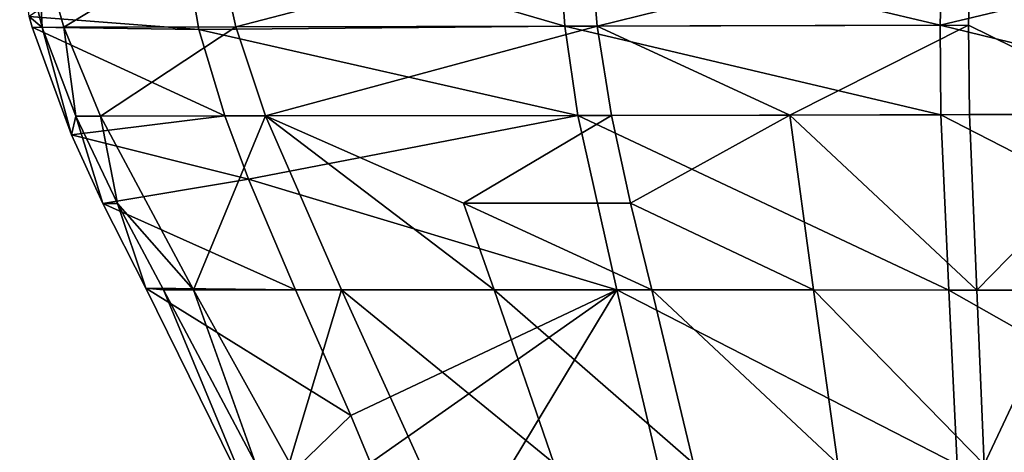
# Model space of a CAD drawing. Header units: millimetres. Extents: x 11 to 151, y -169 to 1060.
# Tile 143 of 148: x 65.66 to 82.19, y 1019.38 to 1026.64. Entities that reach past the tile are written whole.
import ezdxf

# ---------------------------------------------------------------- set-up
doc = ezdxf.new("R2010")
doc.units = ezdxf.units.MM
doc.header["$LTSCALE"] = 25.4
doc.layers.get('0').update_dxf_attribs({"true_color": 0xff5454})

# ---------------------------------------------------------------- blocks, each defined once
blk = doc.blocks.new('MONO-BIURKOWA-GOLD-7713.STL')
at = {"color": 18, "true_color": 0x000000}
mesh = blk.add_polyface(dxfattribs=at)
corners = [(58.031, 1205.77, 20.601), (57.702, 1207.713, 20.861), (55.181, 1205.988, 17.915)]
mesh.append_faces([[corners[k] for k in face] for face in [(0, 1, 2)]], dxfattribs={"color": 18})
mesh = blk.add_polyface(dxfattribs=at)
corners = [(64.177, 1205.825, 20.986), (57.702, 1207.713, 20.861), (58.031, 1205.77, 20.601)]
mesh.append_faces([[corners[k] for k in face] for face in [(0, 1, 2)]], dxfattribs={"color": 18})
mesh = blk.add_polyface(dxfattribs=at)
corners = [(64.177, 1205.825, 20.986), (64.074, 1207.359, 21.141), (57.702, 1207.713, 20.861)]
mesh.append_faces([[corners[k] for k in face] for face in [(0, 1, 2)]], dxfattribs={"color": 18})
mesh = blk.add_polyface(dxfattribs=at)
corners = [(55.329, 1207.34, 10.858), (55.4, 1205.804, 14.848), (55.025, 1207.338, 14.85)]
mesh.append_faces([[corners[k] for k in face] for face in [(0, 1, 2)]], dxfattribs={"color": 18})
mesh = blk.add_polyface(dxfattribs=at)
corners = [(55.025, 1207.338, 14.85), (55.4, 1205.804, 14.848), (55.181, 1205.988, 17.915)]
mesh.append_faces([[corners[k] for k in face] for face in [(0, 1, 2)]], dxfattribs={"color": 18})
mesh = blk.add_polyface(dxfattribs=at)
corners = [(58.314, 1207.346, 8.157), (55.765, 1205.806, 11.025), (55.329, 1207.34, 10.858)]
mesh.append_faces([[corners[k] for k in face] for face in [(0, 1, 2)]], dxfattribs={"color": 18})
mesh = blk.add_polyface(dxfattribs=at)
corners = [(55.329, 1207.34, 10.858), (55.765, 1205.806, 11.025), (55.4, 1205.804, 14.848)]
mesh.append_faces([[corners[k] for k in face] for face in [(0, 1, 2)]], dxfattribs={"color": 18})
mesh = blk.add_polyface(dxfattribs=at)
corners = [(58.651, 1205.812, 8.421), (55.765, 1205.806, 11.025), (58.314, 1207.346, 8.157)]
mesh.append_faces([[corners[k] for k in face] for face in [(0, 1, 2)]], dxfattribs={"color": 18})
mesh = blk.add_polyface(dxfattribs=at)
corners = [(64.593, 1207.36, 8.167), (58.651, 1205.812, 8.421), (58.314, 1207.346, 8.157)]
mesh.append_faces([[corners[k] for k in face] for face in [(0, 1, 2)]], dxfattribs={"color": 18})
mesh = blk.add_polyface(dxfattribs=at)
corners = [(64.719, 1205.826, 8.322), (58.651, 1205.812, 8.421), (64.593, 1207.36, 8.167)]
mesh.append_faces([[corners[k] for k in face] for face in [(0, 1, 2)]], dxfattribs={"color": 18})
mesh = blk.add_polyface(dxfattribs=at)
corners = [(70.521, 1207.376, 21.404), (64.074, 1207.359, 21.141), (70.477, 1205.841, 21.267)]
mesh.append_faces([[corners[k] for k in face] for face in [(0, 1, 2)]], dxfattribs={"color": 18})
mesh = blk.add_polyface(dxfattribs=at)
corners = [(70.477, 1205.841, 21.267), (64.074, 1207.359, 21.141), (64.177, 1205.825, 20.986)]
mesh.append_faces([[corners[k] for k in face] for face in [(0, 1, 2)]], dxfattribs={"color": 18})
mesh = blk.add_polyface(dxfattribs=at)
corners = [(70.999, 1207.378, 8.314), (64.719, 1205.826, 8.322), (64.593, 1207.36, 8.167)]
mesh.append_faces([[corners[k] for k in face] for face in [(0, 1, 2)]], dxfattribs={"color": 18})
mesh = blk.add_polyface(dxfattribs=at)
corners = [(70.999, 1207.378, 8.314), (70.957, 1205.843, 8.429), (64.719, 1205.826, 8.322)]
mesh.append_faces([[corners[k] for k in face] for face in [(0, 1, 2)]], dxfattribs={"color": 18})
mesh = blk.add_polyface(dxfattribs=at)
corners = [(76.976, 1207.393, 21.596), (70.477, 1205.841, 21.267), (76.602, 1204.35, 21.283)]
mesh.append_faces([[corners[k] for k in face] for face in [(0, 1, 2)]], dxfattribs={"color": 18})
mesh = blk.add_polyface(dxfattribs=at)
corners = [(76.976, 1207.393, 21.596), (70.521, 1207.376, 21.404), (70.477, 1205.841, 21.267)]
mesh.append_faces([[corners[k] for k in face] for face in [(0, 1, 2)]], dxfattribs={"color": 18})
mesh = blk.add_polyface(dxfattribs=at)
corners = [(73.986, 1204.346, 8.681), (70.957, 1205.843, 8.429), (70.999, 1207.378, 8.314)]
mesh.append_faces([[corners[k] for k in face] for face in [(0, 1, 2)]], dxfattribs={"color": 18})
mesh = blk.add_polyface(dxfattribs=at)
corners = [(77.399, 1207.396, 8.6), (76.972, 1204.352, 8.887), (70.999, 1207.378, 8.314)]
mesh.append_faces([[corners[k] for k in face] for face in [(0, 1, 2)]], dxfattribs={"color": 18})
mesh = blk.add_polyface(dxfattribs=at)
corners = [(76.972, 1204.352, 8.887), (73.986, 1204.346, 8.681), (70.999, 1207.378, 8.314)]
mesh.append_faces([[corners[k] for k in face] for face in [(0, 1, 2)]], dxfattribs={"color": 18})
mesh = blk.add_polyface(dxfattribs=at)
corners = [(55.181, 1205.988, 17.915), (55.4, 1205.804, 14.848), (55.233, 1205.806, 17.907)]
mesh.append_faces([[corners[k] for k in face] for face in [(0, 1, 2)]], dxfattribs={"color": 18})
mesh = blk.add_polyface(dxfattribs=at)
corners = [(58.031, 1205.77, 20.601), (55.181, 1205.988, 17.915), (55.233, 1205.806, 17.907)]
mesh.append_faces([[corners[k] for k in face] for face in [(0, 1, 2)]], dxfattribs={"color": 18})
mesh = blk.add_polyface(dxfattribs=at)
corners = [(70.492, 1204.339, 21.13), (70.477, 1205.841, 21.267), (64.177, 1205.825, 20.986)]
mesh.append_faces([[corners[k] for k in face] for face in [(0, 1, 2)]], dxfattribs={"color": 18})
mesh = blk.add_polyface(dxfattribs=at)
corners = [(70.957, 1205.843, 8.429), (67.954, 1204.333, 8.477), (64.719, 1205.826, 8.322)]
mesh.append_faces([[corners[k] for k in face] for face in [(0, 1, 2)]], dxfattribs={"color": 18})
mesh = blk.add_polyface(dxfattribs=at)
corners = [(70.971, 1204.34, 8.546), (67.954, 1204.333, 8.477), (70.957, 1205.843, 8.429)]
mesh.append_faces([[corners[k] for k in face] for face in [(0, 1, 2)]], dxfattribs={"color": 18})
mesh = blk.add_polyface(dxfattribs=at)
corners = [(76.602, 1204.35, 21.283), (70.477, 1205.841, 21.267), (70.492, 1204.339, 21.13)]
mesh.append_faces([[corners[k] for k in face] for face in [(0, 1, 2)]], dxfattribs={"color": 18})
mesh = blk.add_polyface(dxfattribs=at)
corners = [(73.986, 1204.346, 8.681), (70.971, 1204.34, 8.546), (70.957, 1205.843, 8.429)]
mesh.append_faces([[corners[k] for k in face] for face in [(0, 1, 2)]], dxfattribs={"color": 18})
mesh = blk.add_polyface(dxfattribs=at)
corners = [(55.233, 1205.806, 17.907), (55.4, 1205.804, 14.848), (55.893, 1204.003, 17.829)]
mesh.append_faces([[corners[k] for k in face] for face in [(0, 1, 2)]], dxfattribs={"color": 18})
mesh = blk.add_polyface(dxfattribs=at)
corners = [(58.468, 1204.317, 20.406), (58.031, 1205.77, 20.601), (55.233, 1205.806, 17.907)]
mesh.append_faces([[corners[k] for k in face] for face in [(0, 1, 2)]], dxfattribs={"color": 18})
mesh = blk.add_polyface(dxfattribs=at)
corners = [(58.468, 1204.317, 20.406), (55.233, 1205.806, 17.907), (55.893, 1204.003, 17.829)]
mesh.append_faces([[corners[k] for k in face] for face in [(0, 1, 2)]], dxfattribs={"color": 18})
mesh = blk.add_polyface(dxfattribs=at)
corners = [(55.765, 1205.806, 11.025), (55.966, 1204.312, 14.852), (55.4, 1205.804, 14.848)]
mesh.append_faces([[corners[k] for k in face] for face in [(0, 1, 2)]], dxfattribs={"color": 18})
mesh = blk.add_polyface(dxfattribs=at)
corners = [(55.4, 1205.804, 14.848), (55.966, 1204.312, 14.852), (55.893, 1204.003, 17.829)]
mesh.append_faces([[corners[k] for k in face] for face in [(0, 1, 2)]], dxfattribs={"color": 18})
mesh = blk.add_polyface(dxfattribs=at)
corners = [(58.651, 1205.812, 8.421), (56.383, 1204.313, 11.199), (55.765, 1205.806, 11.025)]
mesh.append_faces([[corners[k] for k in face] for face in [(0, 1, 2)]], dxfattribs={"color": 18})
mesh = blk.add_polyface(dxfattribs=at)
corners = [(55.765, 1205.806, 11.025), (56.383, 1204.313, 11.199), (55.966, 1204.312, 14.852)]
mesh.append_faces([[corners[k] for k in face] for face in [(0, 1, 2)]], dxfattribs={"color": 18})
mesh = blk.add_polyface(dxfattribs=at)
corners = [(59.149, 1204.317, 8.691), (56.383, 1204.313, 11.199), (58.651, 1205.812, 8.421)]
mesh.append_faces([[corners[k] for k in face] for face in [(0, 1, 2)]], dxfattribs={"color": 18})
mesh = blk.add_polyface(dxfattribs=at)
corners = [(64.397, 1204.327, 20.835), (64.177, 1205.825, 20.986), (58.031, 1205.77, 20.601)]
mesh.append_faces([[corners[k] for k in face] for face in [(0, 1, 2)]], dxfattribs={"color": 18})
mesh = blk.add_polyface(dxfattribs=at)
corners = [(64.397, 1204.327, 20.835), (58.031, 1205.77, 20.601), (58.468, 1204.317, 20.406)]
mesh.append_faces([[corners[k] for k in face] for face in [(0, 1, 2)]], dxfattribs={"color": 18})
mesh = blk.add_polyface(dxfattribs=at)
corners = [(64.719, 1205.826, 8.322), (59.149, 1204.317, 8.691), (58.651, 1205.812, 8.421)]
mesh.append_faces([[corners[k] for k in face] for face in [(0, 1, 2)]], dxfattribs={"color": 18})
mesh = blk.add_polyface(dxfattribs=at)
corners = [(64.96, 1204.327, 8.482), (59.149, 1204.317, 8.691), (64.719, 1205.826, 8.322)]
mesh.append_faces([[corners[k] for k in face] for face in [(0, 1, 2)]], dxfattribs={"color": 18})
mesh = blk.add_polyface(dxfattribs=at)
corners = [(70.492, 1204.339, 21.13), (64.177, 1205.825, 20.986), (64.397, 1204.327, 20.835)]
mesh.append_faces([[corners[k] for k in face] for face in [(0, 1, 2)]], dxfattribs={"color": 18})
mesh = blk.add_polyface(dxfattribs=at)
corners = [(67.954, 1204.333, 8.477), (64.96, 1204.327, 8.482), (64.719, 1205.826, 8.322)]
mesh.append_faces([[corners[k] for k in face] for face in [(0, 1, 2)]], dxfattribs={"color": 18})
mesh = blk.add_polyface(dxfattribs=at)
corners = [(76.602, 1204.35, 21.283), (70.492, 1204.339, 21.13), (76.219, 1201.39, 20.969)]
mesh.append_faces([[corners[k] for k in face] for face in [(0, 1, 2)]], dxfattribs={"color": 18})
mesh = blk.add_polyface(dxfattribs=at)
corners = [(58.865, 1203.256, 20.264), (58.468, 1204.317, 20.406), (55.893, 1204.003, 17.829)]
mesh.append_faces([[corners[k] for k in face] for face in [(0, 1, 2)]], dxfattribs={"color": 18})
mesh = blk.add_polyface(dxfattribs=at)
corners = [(55.966, 1204.312, 14.852), (56.423, 1202.848, 17.781), (55.893, 1204.003, 17.829)]
mesh.append_faces([[corners[k] for k in face] for face in [(0, 1, 2)]], dxfattribs={"color": 18})
mesh = blk.add_polyface(dxfattribs=at)
corners = [(56.383, 1204.313, 11.199), (56.666, 1202.848, 14.86), (55.966, 1204.312, 14.852)]
mesh.append_faces([[corners[k] for k in face] for face in [(0, 1, 2)]], dxfattribs={"color": 18})
mesh = blk.add_polyface(dxfattribs=at)
corners = [(55.966, 1204.312, 14.852), (56.666, 1202.848, 14.86), (56.423, 1202.848, 17.781)]
mesh.append_faces([[corners[k] for k in face] for face in [(0, 1, 2)]], dxfattribs={"color": 18})
mesh = blk.add_polyface(dxfattribs=at)
corners = [(59.149, 1204.317, 8.691), (57.942, 1201.4, 11.557), (56.383, 1204.313, 11.199)]
mesh.append_faces([[corners[k] for k in face] for face in [(0, 1, 2)]], dxfattribs={"color": 18})
mesh = blk.add_polyface(dxfattribs=at)
corners = [(56.383, 1204.313, 11.199), (57.942, 1201.4, 11.557), (56.666, 1202.848, 14.86)]
mesh.append_faces([[corners[k] for k in face] for face in [(0, 1, 2)]], dxfattribs={"color": 18})
mesh = blk.add_polyface(dxfattribs=at)
corners = [(60.429, 1201.399, 9.241), (57.942, 1201.4, 11.557), (59.149, 1204.317, 8.691)]
mesh.append_faces([[corners[k] for k in face] for face in [(0, 1, 2)]], dxfattribs={"color": 18})
mesh = blk.add_polyface(dxfattribs=at)
corners = [(64.397, 1204.327, 20.835), (58.468, 1204.317, 20.406), (58.865, 1203.256, 20.264)]
mesh.append_faces([[corners[k] for k in face] for face in [(0, 1, 2)]], dxfattribs={"color": 18})
mesh = blk.add_polyface(dxfattribs=at)
corners = [(65.048, 1201.396, 20.539), (64.397, 1204.327, 20.835), (58.865, 1203.256, 20.264)]
mesh.append_faces([[corners[k] for k in face] for face in [(0, 1, 2)]], dxfattribs={"color": 18})
mesh = blk.add_polyface(dxfattribs=at)
corners = [(64.96, 1204.327, 8.482), (62.478, 1202.852, 8.77), (59.149, 1204.317, 8.691)]
mesh.append_faces([[corners[k] for k in face] for face in [(0, 1, 2)]], dxfattribs={"color": 18})
mesh = blk.add_polyface(dxfattribs=at)
corners = [(62.989, 1201.398, 8.983), (60.429, 1201.399, 9.241), (59.149, 1204.317, 8.691)]
mesh.append_faces([[corners[k] for k in face] for face in [(0, 1, 2)]], dxfattribs={"color": 18})
mesh = blk.add_polyface(dxfattribs=at)
corners = [(62.989, 1201.398, 8.983), (59.149, 1204.317, 8.691), (62.478, 1202.852, 8.77)]
mesh.append_faces([[corners[k] for k in face] for face in [(0, 1, 2)]], dxfattribs={"color": 18})
mesh = blk.add_polyface(dxfattribs=at)
corners = [(65.278, 1202.855, 8.645), (62.478, 1202.852, 8.77), (64.96, 1204.327, 8.482)]
mesh.append_faces([[corners[k] for k in face] for face in [(0, 1, 2)]], dxfattribs={"color": 18})
mesh = blk.add_polyface(dxfattribs=at)
corners = [(70.623, 1201.393, 20.861), (70.492, 1204.339, 21.13), (64.397, 1204.327, 20.835)]
mesh.append_faces([[corners[k] for k in face] for face in [(0, 1, 2)]], dxfattribs={"color": 18})
mesh = blk.add_polyface(dxfattribs=at)
corners = [(70.623, 1201.393, 20.861), (64.397, 1204.327, 20.835), (65.048, 1201.396, 20.539)]
mesh.append_faces([[corners[k] for k in face] for face in [(0, 1, 2)]], dxfattribs={"color": 18})
mesh = blk.add_polyface(dxfattribs=at)
corners = [(67.954, 1204.333, 8.477), (65.278, 1202.855, 8.645), (64.96, 1204.327, 8.482)]
mesh.append_faces([[corners[k] for k in face] for face in [(0, 1, 2)]], dxfattribs={"color": 18})
mesh = blk.add_polyface(dxfattribs=at)
corners = [(68.352, 1201.395, 8.741), (65.278, 1202.855, 8.645), (67.954, 1204.333, 8.477)]
mesh.append_faces([[corners[k] for k in face] for face in [(0, 1, 2)]], dxfattribs={"color": 18})
mesh = blk.add_polyface(dxfattribs=at)
corners = [(71.093, 1201.394, 8.784), (67.954, 1204.333, 8.477), (70.971, 1204.34, 8.546)]
mesh.append_faces([[corners[k] for k in face] for face in [(0, 1, 2)]], dxfattribs={"color": 18})
mesh = blk.add_polyface(dxfattribs=at)
corners = [(71.093, 1201.394, 8.784), (68.352, 1201.395, 8.741), (67.954, 1204.333, 8.477)]
mesh.append_faces([[corners[k] for k in face] for face in [(0, 1, 2)]], dxfattribs={"color": 18})
mesh = blk.add_polyface(dxfattribs=at)
corners = [(76.219, 1201.39, 20.969), (70.492, 1204.339, 21.13), (70.623, 1201.393, 20.861)]
mesh.append_faces([[corners[k] for k in face] for face in [(0, 1, 2)]], dxfattribs={"color": 18})
mesh = blk.add_polyface(dxfattribs=at)
corners = [(73.986, 1204.346, 8.681), (71.093, 1201.394, 8.784), (70.971, 1204.34, 8.546), (71.219, 1198.466, 9.021)]
mesh.append_faces([[corners[k] for k in face] for face in [(0, 1, 2), (1, 0, 3)]], dxfattribs={"vtx0": -1, "color": 18})
mesh = blk.add_polyface(dxfattribs=at)
corners = [(73.986, 1204.346, 8.681), (73.443, 1195.515, 9.407), (71.219, 1198.466, 9.021), (73.672, 1198.458, 9.169)]
mesh.append_faces([[corners[k] for k in face] for face in [(0, 1, 2), (1, 0, 3)]], dxfattribs={"vtx0": -1, "color": 18})
mesh = blk.add_polyface(dxfattribs=at)
corners = [(58.865, 1203.256, 20.264), (55.893, 1204.003, 17.829), (56.423, 1202.848, 17.781)]
mesh.append_faces([[corners[k] for k in face] for face in [(0, 1, 2)]], dxfattribs={"color": 18})
mesh = blk.add_polyface(dxfattribs=at)
corners = [(59.658, 1201.398, 20.015), (58.865, 1203.256, 20.264), (56.423, 1202.848, 17.781)]
mesh.append_faces([[corners[k] for k in face] for face in [(0, 1, 2)]], dxfattribs={"color": 18})
mesh = blk.add_polyface(dxfattribs=at)
corners = [(65.048, 1201.396, 20.539), (58.865, 1203.256, 20.264), (59.658, 1201.398, 20.015)]
mesh.append_faces([[corners[k] for k in face] for face in [(0, 1, 2)]], dxfattribs={"color": 18})
mesh = blk.add_polyface(dxfattribs=at)
corners = [(56.423, 1202.848, 17.781), (56.666, 1202.848, 14.86), (57.141, 1201.426, 17.724)]
mesh.append_faces([[corners[k] for k in face] for face in [(0, 1, 2)]], dxfattribs={"color": 18})
mesh = blk.add_polyface(dxfattribs=at)
corners = [(59.658, 1201.398, 20.015), (56.423, 1202.848, 17.781), (57.141, 1201.426, 17.724)]
mesh.append_faces([[corners[k] for k in face] for face in [(0, 1, 2)]], dxfattribs={"color": 18})
mesh = blk.add_polyface(dxfattribs=at)
corners = [(56.666, 1202.848, 14.86), (57.44, 1201.4, 14.871), (57.141, 1201.426, 17.724)]
mesh.append_faces([[corners[k] for k in face] for face in [(0, 1, 2)]], dxfattribs={"color": 18})
mesh = blk.add_polyface(dxfattribs=at)
corners = [(56.666, 1202.848, 14.86), (57.942, 1201.4, 11.557), (57.44, 1201.4, 14.871)]
mesh.append_faces([[corners[k] for k in face] for face in [(0, 1, 2)]], dxfattribs={"color": 18})
mesh = blk.add_polyface(dxfattribs=at)
corners = [(65.638, 1201.397, 8.809), (62.478, 1202.852, 8.77), (65.278, 1202.855, 8.645)]
mesh.append_faces([[corners[k] for k in face] for face in [(0, 1, 2)]], dxfattribs={"color": 18})
mesh = blk.add_polyface(dxfattribs=at)
corners = [(65.638, 1201.397, 8.809), (62.989, 1201.398, 8.983), (62.478, 1202.852, 8.77)]
mesh.append_faces([[corners[k] for k in face] for face in [(0, 1, 2)]], dxfattribs={"color": 18})
mesh = blk.add_polyface(dxfattribs=at)
corners = [(68.352, 1201.395, 8.741), (65.638, 1201.397, 8.809), (65.278, 1202.855, 8.645)]
mesh.append_faces([[corners[k] for k in face] for face in [(0, 1, 2)]], dxfattribs={"color": 18})
mesh = blk.add_polyface(dxfattribs=at)
corners = [(57.141, 1201.426, 17.724), (57.44, 1201.4, 14.871), (58.965, 1197.719, 17.575)]
mesh.append_faces([[corners[k] for k in face] for face in [(0, 1, 2)]], dxfattribs={"color": 18})
mesh = blk.add_polyface(dxfattribs=at)
corners = [(60.587, 1199.288, 19.734), (59.658, 1201.398, 20.015), (57.141, 1201.426, 17.724)]
mesh.append_faces([[corners[k] for k in face] for face in [(0, 1, 2)]], dxfattribs={"color": 18})
mesh = blk.add_polyface(dxfattribs=at)
corners = [(60.587, 1199.288, 19.734), (57.141, 1201.426, 17.724), (58.965, 1197.719, 17.575)]
mesh.append_faces([[corners[k] for k in face] for face in [(0, 1, 2)]], dxfattribs={"color": 18})
mesh = blk.add_polyface(dxfattribs=at)
corners = [(57.44, 1201.4, 14.871), (58.98, 1198.5, 14.893), (58.965, 1197.719, 17.575)]
mesh.append_faces([[corners[k] for k in face] for face in [(0, 1, 2)]], dxfattribs={"color": 18})
mesh = blk.add_polyface(dxfattribs=at)
corners = [(57.942, 1201.4, 11.557), (58.98, 1198.5, 14.893), (57.44, 1201.4, 14.871)]
mesh.append_faces([[corners[k] for k in face] for face in [(0, 1, 2)]], dxfattribs={"color": 18})
mesh = blk.add_polyface(dxfattribs=at)
corners = [(57.942, 1201.4, 11.557), (59.553, 1198.499, 11.917), (58.98, 1198.5, 14.893)]
mesh.append_faces([[corners[k] for k in face] for face in [(0, 1, 2)]], dxfattribs={"color": 18})
mesh = blk.add_polyface(dxfattribs=at)
corners = [(60.429, 1201.399, 9.241), (59.553, 1198.499, 11.917), (57.942, 1201.4, 11.557)]
mesh.append_faces([[corners[k] for k in face] for face in [(0, 1, 2)]], dxfattribs={"color": 18})
mesh = blk.add_polyface(dxfattribs=at)
corners = [(61.747, 1198.494, 9.791), (59.553, 1198.499, 11.917), (60.429, 1201.399, 9.241)]
mesh.append_faces([[corners[k] for k in face] for face in [(0, 1, 2)]], dxfattribs={"color": 18})
mesh = blk.add_polyface(dxfattribs=at)
corners = [(65.048, 1201.396, 20.539), (59.658, 1201.398, 20.015), (60.587, 1199.288, 19.734)]
mesh.append_faces([[corners[k] for k in face] for face in [(0, 1, 2)]], dxfattribs={"color": 18})
mesh = blk.add_polyface(dxfattribs=at)
corners = [(63.991, 1198.488, 9.408), (60.429, 1201.399, 9.241), (62.989, 1201.398, 8.983)]
mesh.append_faces([[corners[k] for k in face] for face in [(0, 1, 2)]], dxfattribs={"color": 18})
mesh = blk.add_polyface(dxfattribs=at)
corners = [(63.991, 1198.488, 9.408), (61.747, 1198.494, 9.791), (60.429, 1201.399, 9.241)]
mesh.append_faces([[corners[k] for k in face] for face in [(0, 1, 2)]], dxfattribs={"color": 18})
mesh = blk.add_polyface(dxfattribs=at)
corners = [(65.048, 1201.396, 20.539), (60.587, 1199.288, 19.734), (60.913, 1198.492, 19.627)]
mesh.append_faces([[corners[k] for k in face] for face in [(0, 1, 2)]], dxfattribs={"color": 18})
mesh = blk.add_polyface(dxfattribs=at)
corners = [(65.048, 1201.396, 20.539), (60.913, 1198.492, 19.627), (63.292, 1198.487, 19.969)]
mesh.append_faces([[corners[k] for k in face] for face in [(0, 1, 2)]], dxfattribs={"color": 18})
mesh = blk.add_polyface(dxfattribs=at)
corners = [(66.338, 1198.482, 9.135), (63.991, 1198.488, 9.408), (62.989, 1201.398, 8.983)]
mesh.append_faces([[corners[k] for k in face] for face in [(0, 1, 2)]], dxfattribs={"color": 18})
mesh = blk.add_polyface(dxfattribs=at)
corners = [(66.338, 1198.482, 9.135), (62.989, 1201.398, 8.983), (65.638, 1201.397, 8.809)]
mesh.append_faces([[corners[k] for k in face] for face in [(0, 1, 2)]], dxfattribs={"color": 18})
mesh = blk.add_polyface(dxfattribs=at)
corners = [(65.741, 1198.48, 20.245), (65.048, 1201.396, 20.539), (63.292, 1198.487, 19.969)]
mesh.append_faces([[corners[k] for k in face] for face in [(0, 1, 2)]], dxfattribs={"color": 18})
mesh = blk.add_polyface(dxfattribs=at)
corners = [(70.764, 1198.466, 20.592), (70.623, 1201.393, 20.861), (65.048, 1201.396, 20.539)]
mesh.append_faces([[corners[k] for k in face] for face in [(0, 1, 2)]], dxfattribs={"color": 18})
mesh = blk.add_polyface(dxfattribs=at)
corners = [(70.764, 1198.466, 20.592), (65.048, 1201.396, 20.539), (65.741, 1198.48, 20.245)]
mesh.append_faces([[corners[k] for k in face] for face in [(0, 1, 2)]], dxfattribs={"color": 18})
mesh = blk.add_polyface(dxfattribs=at)
corners = [(68.761, 1198.474, 9.005), (66.338, 1198.482, 9.135), (65.638, 1201.397, 8.809)]
mesh.append_faces([[corners[k] for k in face] for face in [(0, 1, 2)]], dxfattribs={"color": 18})
mesh = blk.add_polyface(dxfattribs=at)
corners = [(68.761, 1198.474, 9.005), (65.638, 1201.397, 8.809), (68.352, 1201.395, 8.741)]
mesh.append_faces([[corners[k] for k in face] for face in [(0, 1, 2)]], dxfattribs={"color": 18})
mesh = blk.add_polyface(dxfattribs=at)
corners = [(71.219, 1198.466, 9.021), (68.352, 1201.395, 8.741), (71.093, 1201.394, 8.784)]
mesh.append_faces([[corners[k] for k in face] for face in [(0, 1, 2)]], dxfattribs={"color": 18})
mesh = blk.add_polyface(dxfattribs=at)
corners = [(71.219, 1198.466, 9.021), (68.761, 1198.474, 9.005), (68.352, 1201.395, 8.741)]
mesh.append_faces([[corners[k] for k in face] for face in [(0, 1, 2)]], dxfattribs={"color": 18})
mesh = blk.add_polyface(dxfattribs=at)
corners = [(75.811, 1198.452, 20.656), (70.623, 1201.393, 20.861), (70.764, 1198.466, 20.592)]
mesh.append_faces([[corners[k] for k in face] for face in [(0, 1, 2)]], dxfattribs={"color": 18})
mesh = blk.add_polyface(dxfattribs=at)
corners = [(76.219, 1201.39, 20.969), (70.623, 1201.393, 20.861), (75.811, 1198.452, 20.656)]
mesh.append_faces([[corners[k] for k in face] for face in [(0, 1, 2)]], dxfattribs={"color": 18})
mesh = blk.add_polyface(dxfattribs=at)
corners = [(60.913, 1198.492, 19.627), (60.587, 1199.288, 19.734), (58.965, 1197.719, 17.575)]
mesh.append_faces([[corners[k] for k in face] for face in [(0, 1, 2)]], dxfattribs={"color": 18})

msp = doc.modelspace()

# ---------------------------------------------------------------- block references
at = {"color": 0}
msp.add_blockref('MONO-BIURKOWA-GOLD-7713.STL', (10.633, -179.293, -757.844), dxfattribs=at)

doc.saveas('drawing.dxf')
